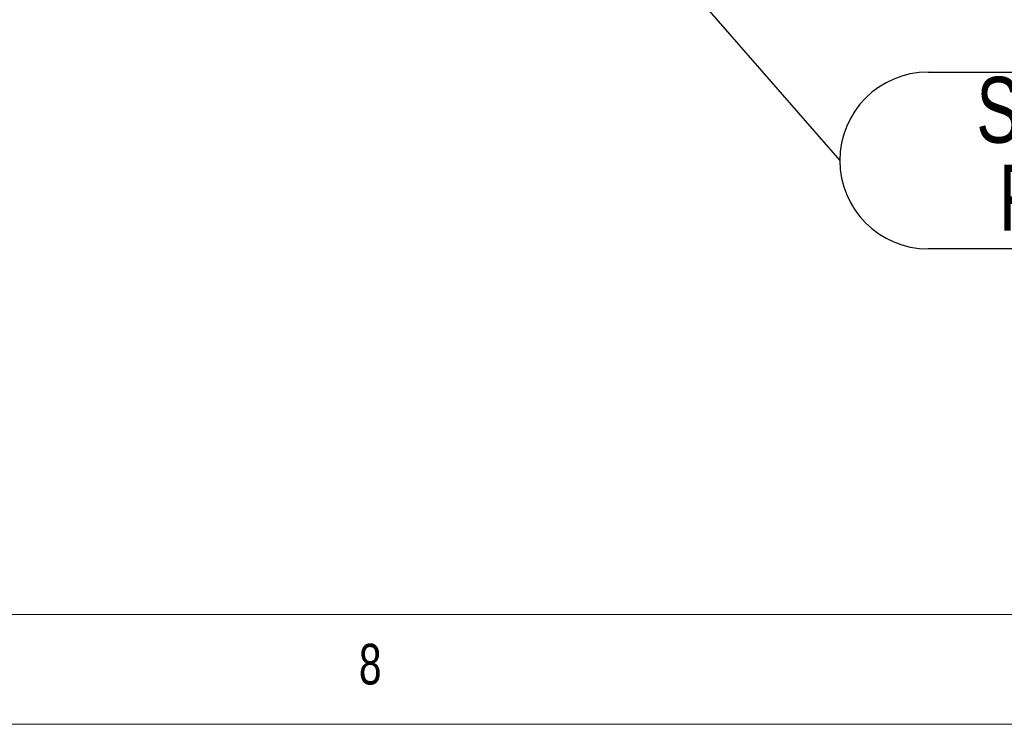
# Model space of a CAD drawing. Header units: millimetres. Extents: x 5 to 589, y 5 to 415.
# Tile 25 of 57: x 356 to 401, y 5 to 37. Entities that reach past the tile are written whole.
import ezdxf

# ---------------------------------------------------------------- set-up
doc = ezdxf.new("R2010")
doc.units = ezdxf.units.MM
doc.layers.add('NOTES', color=6, linetype='Continuous')
doc.styles.add('SLDTEXTSTYLE0', font='TXT', dxfattribs={"width": 0.75})
doc.dimstyles.new('SLDDIMSTYLE2', dxfattribs={"dimtxt": 0.18, "dimasz": 1, "dimexe": 0, "dimexo": 0.0625, "dimgap": 0, "dimtad": 0, "dimtih": 1, "dimtoh": 1, "dimdec": 0, "dimrnd": 1e-09, "dimzin": 0, "dimdsep": 46, "dimtxsty": 'Standard', "dimblk1": 'DOT', "dimblk2": 'DOT', "dimsah": 1, "dimcen": 0.09, "dimadec": 0, "dimazin": 0, "dimtfac": 1, "dimtdec": 0, "dimtofl": 0, "dimtmove": 0, "dimatfit": 3, "dimldrblk": 'DOT', "dimfxl": 1, "dimfrac": 2, "dimtolj": 1, "dimtzin": 0, "dimarcsym": 0})

# ---------------------------------------------------------------- blocks, each defined once
blk = doc.blocks.new('SW_NOTE_13')
at = {"layer": 'NOTES', "color": 0}
for p, q in [((4.025, 4.025), (29.686, 4.025)), ((29.686, -4.025), (4.025, -4.025))]:
    blk.add_line(p, q, dxfattribs=at)
for centre, start, end in [((4.025, 0), 90, 270), ((29.686, 0), 270, 90)]:
    blk.add_arc(centre, 4.025, start, end, dxfattribs=at)
at = {"layer": 'NOTES', "color": 0, "char_height": 3, "attachment_point": 2, "style": 'SLDTEXTSTYLE0'}
for s, insert in [('SUPPORT M36', (16.84, 3.807)), ('FAU-THN7-07', (16.867, -0.193))]:
    blk.add_mtext(s, dxfattribs=dict(at, insert=insert))
blk = doc.blocks.new('_Dot')
at = {"color": 0, "linetype": 'ByBlock', "lineweight": -2}
blk.add_line((-0.5, 0), (-1, 0), dxfattribs=at)
at = {"color": 0, "linetype": 'ByBlock', "const_width": 0.5}
blk.add_lwpolyline([(-0.25, 0, 1), (0.25, 0, 1)], format="xyb", close=True, dxfattribs=at)

msp = doc.modelspace()

# ---------------------------------------------------------------- linework, layer by layer
at = {"color": 7, "linetype": 'Continuous', "lineweight": 18}
for p, q in [((10, 10), (584, 10)), ((5, 5), (589, 5))]:
    msp.add_line(p, q, dxfattribs=at)

# ---------------------------------------------------------------- block references
at = {"layer": 'NOTES', "color": 211}
msp.add_blockref('SW_NOTE_13', (393.082, 30.692), dxfattribs=at)

# ---------------------------------------------------------------- texts
at = {"layer": 'NOTES', "color": 211, "insert": (371.167, 8.668), "char_height": 1.852, "attachment_point": 1, "style": 'SLDTEXTSTYLE0'}
msp.add_mtext('8', dxfattribs=at)

# ---------------------------------------------------------------- leaders
at = {"layer": 'NOTES', "color": 211}
msp.add_leader([(385.448, 39.447), (393.082, 30.692)], dimstyle='SLDDIMSTYLE2', dxfattribs=at)

doc.saveas('drawing.dxf')
